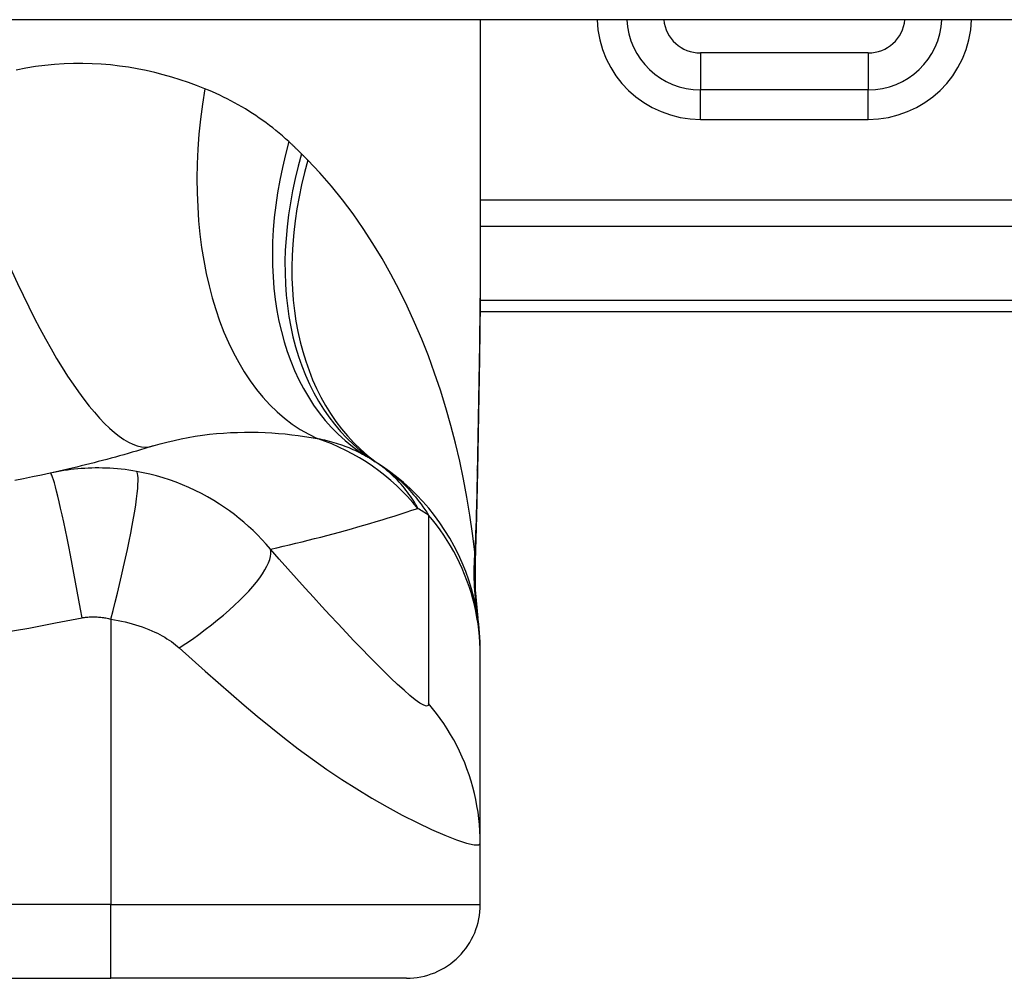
# Model space of a CAD drawing. Header units: inches. Extents: x 12 to 399, y 35 to 188.
# Tile 131 of 191: x 16.547 to 17.071, y 186.534 to 187.045. Entities that reach past the tile are written whole.
import ezdxf

# ---------------------------------------------------------------- set-up
doc = ezdxf.new("R2010")
doc.units = ezdxf.units.IN
doc.header["$MEASUREMENT"] = 0
doc.layers.add('Visible Edges(ANSI)', color=7, linetype='Continuous', lineweight=25)
doc.layers.add('Visible Tangent Edges(ANSI)', color=7, linetype='Continuous', lineweight=25)

msp = doc.modelspace()

# ---------------------------------------------------------------- linework, layer by layer
at = {"layer": 'Visible Edges(ANSI)'}
for p, q in [((53.86231792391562, 187.0446078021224), (12.25731792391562, 187.0446078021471)), ((16.79217619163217, 187.044607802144), (16.7921761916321, 186.9226592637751)), ((16.99886910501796, 187.0072180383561), (16.90949133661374, 187.0072180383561)), ((16.79198847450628, 186.8891078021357), (17.15831792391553, 186.8891078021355)), ((16.79217619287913, 186.7060587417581), (16.79217619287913, 186.7084801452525)), ((16.79217619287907, 186.6056330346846), (16.79217619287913, 186.7060587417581)), ((16.7921761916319, 186.5730959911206), (16.79217619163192, 186.6056330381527)), ((16.22131004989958, 186.5337259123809), (16.59532579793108, 186.5337259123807)), ((16.75280611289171, 186.5337259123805), (16.59532579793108, 186.5337259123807))]:
    msp.add_line(p, q, dxfattribs=at)
at = {"layer": 'Visible Edges(ANSI)', "flags": 128}
for points in [[(16.79217619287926, 186.9226592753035), (16.79203274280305, 186.893645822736), (16.79167195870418, 186.8641449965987), (16.79119819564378, 186.8342573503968), (16.7907158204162, 186.8040834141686)], [(16.61781839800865, 186.8174155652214), (16.61561356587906, 186.8167350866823), (16.61340209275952, 186.8160611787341), (16.61118397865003, 186.8153938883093), (16.60895922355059, 186.814733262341), (16.6067278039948, 186.8140792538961), (16.60448974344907, 186.8134319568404), (16.60224501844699, 186.8127913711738), (16.59999365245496, 186.8121575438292), (16.59773559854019, 186.8115304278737), (16.59547090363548, 186.810910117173), (16.59319952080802, 186.8102966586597), (16.59092145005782, 186.8096899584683), (16.58863669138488, 186.8090902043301), (16.5863452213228, 186.8084973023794), (16.58404706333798, 186.8079113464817), (16.58174217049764, 186.8073323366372), (16.57943056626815, 186.8067603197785), (16.57711222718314, 186.8061952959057), (16.5747871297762, 186.8056373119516), (16.57245529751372, 186.805086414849), (16.57011673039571, 186.8045426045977), (16.56777138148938, 186.8040059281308), (16.56541925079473, 186.8034763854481), (16.56306036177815, 186.8029540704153)], [(16.56306036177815, 186.8029540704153), (16.55833357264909, 186.8019334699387), (16.55360246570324, 186.800946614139), (16.54885584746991, 186.7999910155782), (16.54410052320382, 186.7990680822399)], [(16.79217619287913, 186.7084801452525), (16.79208483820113, 186.7131246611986), (16.79180758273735, 186.7178040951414), (16.79134024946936, 186.7225075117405), (16.790679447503, 186.7272236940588), (16.78982267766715, 186.7319409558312), (16.7887683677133, 186.7366471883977), (16.78751595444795, 186.7413301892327), (16.78606582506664, 186.7459775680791), (16.78441944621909, 186.7505768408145), (16.78257930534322, 186.7551157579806), (16.78054889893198, 186.7595820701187), (16.77833276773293, 186.7639639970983), (16.775936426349, 186.7682499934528), (16.77336628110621, 186.7724291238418), (16.77062967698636, 186.7764909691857), (16.76773473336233, 186.7804258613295), (16.76469027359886, 186.7842248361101), (16.76150582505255, 186.7878797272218), (16.75819140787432, 186.7913833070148), (16.75475753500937, 186.7947291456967), (16.75121504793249, 186.7979119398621), (16.74757505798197, 186.8009270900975), (16.74384880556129, 186.8037711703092), (16.74004762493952, 186.8064415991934)], [(16.7907158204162, 186.8040834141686), (16.7902150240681, 186.7797785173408), (16.78937419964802, 186.7559796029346)], [(16.78937419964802, 186.7559796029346), (16.78942251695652, 186.7408037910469), (16.79091648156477, 186.7256842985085)]]:
    msp.add_lwpolyline(points, dxfattribs=at)
at = {"layer": 'Visible Edges(ANSI)'}
for centre, radius, start, end in [((16.90949133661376, 187.0465881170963), 0.0393700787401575, 182.8831943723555, 269.9999999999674), ((16.99886910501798, 187.0465881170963), 0.0393700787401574, 269.9999999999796, 357.1168056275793), ((16.67101914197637, 186.7105152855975), 0.1181102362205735, 56.47918401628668, 58.69993221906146), ((16.4083179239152, 186.3139301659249), 0.59381149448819, 56.03787205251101, 56.47918401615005), ((16.75280611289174, 186.5730959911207), 0.0393700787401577, 269.9999999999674, 0)]:
    msp.add_arc(centre, radius, start, end, dxfattribs=at)
at = {"layer": 'Visible Tangent Edges(ANSI)'}
for p, q in [((16.90949133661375, 187.0269030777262), (16.90949133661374, 187.0072180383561)), ((16.99886910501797, 187.0269030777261), (16.90949133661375, 187.0269030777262)), ((16.99886910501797, 187.0269030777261), (16.99886910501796, 187.007218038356)), ((16.90949133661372, 186.9914700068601), (16.90949133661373, 187.0072180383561)), ((16.99886910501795, 186.99147000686), (16.99886910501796, 187.0072180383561)), ((16.90949133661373, 186.9914700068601), (16.99886910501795, 186.99147000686)), ((17.34941146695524, 186.9484427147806), (16.79217619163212, 186.9484427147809)), ((16.79217619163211, 186.9345232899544), (17.34941146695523, 186.934523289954)), ((17.15831792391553, 186.8948734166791), (16.79204385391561, 186.8948734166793)), ((16.59532579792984, 186.7251752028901), (16.59532579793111, 186.5730959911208)), ((16.59532579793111, 186.5730959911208), (16.22131004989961, 186.573095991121)), ((16.59532579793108, 186.5337259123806), (16.59532579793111, 186.5730959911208)), ((16.59532579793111, 186.5730959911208), (16.79217619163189, 186.5730959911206))]:
    msp.add_line(p, q, dxfattribs=at)
at = {"layer": 'Visible Tangent Edges(ANSI)', "flags": 128}
for points in [[(16.64533164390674, 187.0078444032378), (16.64104029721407, 187.0095219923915), (16.63668629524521, 187.0111072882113), (16.63227186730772, 187.012595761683), (16.6277992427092, 187.0139828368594), (16.62327062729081, 187.0152639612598), (16.61868829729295, 187.0164345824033), (16.61405445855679, 187.0174901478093), (16.60937131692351, 187.0184261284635), (16.60464112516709, 187.0192379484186), (16.5998661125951, 187.019921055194), (16.59504803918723, 187.0204717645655), (16.59018803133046, 187.0208863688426), (16.58528726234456, 187.0211603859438), (16.58034692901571, 187.0212893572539), (16.5753682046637, 187.0212688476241), (16.57035228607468, 187.0210943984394), (16.56530034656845, 187.0207615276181), (16.56021358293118, 187.0202658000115), (16.55509316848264, 187.0196027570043), (16.54994579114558, 187.0187679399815), (16.54478036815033, 187.0177581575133)], [(16.69012901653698, 186.9796359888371), (16.68845069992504, 186.9811560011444), (16.68675457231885, 186.982645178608), (16.68504084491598, 186.984103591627), (16.68330975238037, 186.9855313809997), (16.68156145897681, 186.9869286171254), (16.67979622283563, 186.988295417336), (16.67801418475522, 186.9896318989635), (16.67621562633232, 186.9909381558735), (16.6744007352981, 186.9922142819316), (16.67256998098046, 186.9934602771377), (16.67072352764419, 186.9946763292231), (16.66886142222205, 186.9958626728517), (16.66698375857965, 186.9970194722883), (16.66509060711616, 186.9981469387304), (16.66318206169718, 186.9992453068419), (16.66125821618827, 187.0003147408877), (16.65931907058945, 187.0013554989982), (16.6573646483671, 187.0023676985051), (16.65539523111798, 187.0033514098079), (16.65341105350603, 187.0043066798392), (16.65141235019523, 187.0052335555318), (16.64939937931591, 187.0061321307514), (16.64737237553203, 187.0070023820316), (16.64533164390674, 187.0078444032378)], [(16.69694109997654, 186.9730933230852), (16.69666243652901, 186.9733720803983), (16.69638332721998, 186.9736502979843), (16.69610377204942, 186.973928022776), (16.69582374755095, 186.9742052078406), (16.69554330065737, 186.9744818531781), (16.69526238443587, 186.9747580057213), (16.69498102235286, 186.975033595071), (16.69469921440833, 186.97530866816), (16.69441693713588, 186.9755832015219), (16.69413423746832, 186.9758571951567), (16.69385106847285, 186.9761306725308), (16.69356745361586, 186.9764035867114), (16.69328336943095, 186.9766759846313), (16.69299886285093, 186.9769478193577), (16.6927139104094, 186.977219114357), (16.69242848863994, 186.9774898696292), (16.69214262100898, 186.9777600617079), (16.6918563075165, 186.9780297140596), (16.6915695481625, 186.9782988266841), (16.69128234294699, 186.9785673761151), (16.69099469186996, 186.9788353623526), (16.69070657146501, 186.9791027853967), (16.69041802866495, 186.9793696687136), (16.69012901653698, 186.9796359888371)], [(16.70028855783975, 186.969710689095), (16.70015010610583, 186.969851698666), (16.70001158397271, 186.9699926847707), (16.69987296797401, 186.9701336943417), (16.69973428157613, 186.9702746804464), (16.69959547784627, 186.970415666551), (16.69945658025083, 186.9705566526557), (16.6993176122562, 186.9706976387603), (16.69917852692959, 186.9708386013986), (16.6990393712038, 186.9709795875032), (16.69890012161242, 186.9711205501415), (16.69876077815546, 186.9712614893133), (16.69862134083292, 186.9714024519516), (16.69848183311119, 186.9715433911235), (16.69834220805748, 186.9716843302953), (16.69820251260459, 186.9718252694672), (16.69806272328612, 186.9719661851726), (16.69792281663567, 186.9721071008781), (16.69778283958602, 186.9722480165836), (16.6976427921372, 186.9723889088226), (16.69750262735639, 186.9725298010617), (16.69736236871, 186.9726706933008), (16.69722203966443, 186.9728115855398), (16.69708161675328, 186.9729524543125), (16.69694109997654, 186.9730933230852)], [(16.78925637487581, 186.7610438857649), (16.78806396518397, 186.7707692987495), (16.78666359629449, 186.7804755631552), (16.78505401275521, 186.7901531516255), (16.78323392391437, 186.7997926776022), (16.78120206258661, 186.8093846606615), (16.77895717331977, 186.8189197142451), (16.77649795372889, 186.8283883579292), (16.77382316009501, 186.8377811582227), (16.77093173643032, 186.8470884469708), (16.76782371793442, 186.8562991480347), (16.76449748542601, 186.865403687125), (16.76095110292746, 186.8743928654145), (16.75718262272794, 186.8832574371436), (16.75319012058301, 186.891988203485), (16.74897167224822, 186.9005758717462), (16.74452531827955, 186.9090112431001), (16.7398457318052, 186.9172894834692), (16.73492461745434, 186.9254058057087), (16.72976111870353, 186.9333427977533), (16.72435460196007, 186.9410826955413), (16.7187044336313, 186.948607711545), (16.7128101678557, 186.9558998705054), (16.7066716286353, 186.9629404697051), (16.70028855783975, 186.969710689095)], [(16.79217622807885, 186.9226592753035), (16.79217099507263, 186.9178861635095), (16.79215587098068, 186.91309824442), (16.79213153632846, 186.908295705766), (16.79209863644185, 186.9034788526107), (16.79205781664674, 186.898647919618), (16.79200969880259, 186.8938032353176), (16.7919549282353, 186.8889450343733), (16.79189412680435, 186.8840735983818), (16.79182795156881, 186.8791892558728), (16.79175702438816, 186.8742926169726), (16.79168187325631, 186.8693843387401), (16.79160306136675, 186.8644648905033), (16.79152108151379, 186.8595346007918), (16.79143648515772, 186.8545938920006), (16.79134980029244, 186.8496431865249), (16.79126155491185, 186.8446828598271), (16.79117226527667, 186.8397131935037), (16.79108238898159, 186.834733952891), (16.79099234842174, 186.8297452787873), (16.79090254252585, 186.8247474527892), (16.79081337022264, 186.8197408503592), (16.79072525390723, 186.8147256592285), (16.79063859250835, 186.8097022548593), (16.79055379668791, 186.8046708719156)], [(16.61781839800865, 186.8174155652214), (16.62150825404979, 186.8185104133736), (16.62522695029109, 186.8195131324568), (16.6289695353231, 186.8204241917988), (16.63273091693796, 186.821243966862), (16.63650553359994, 186.8219735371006), (16.64028782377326, 186.8226143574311), (16.6440722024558, 186.8231678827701), (16.64785296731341, 186.8236354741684), (16.65162089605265, 186.8240191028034), (16.65537202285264, 186.8243213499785), (16.65910512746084, 186.8245448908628), (16.66281898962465, 186.8246923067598), (16.66651234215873, 186.8247663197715), (16.6701839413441, 186.8247695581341), (16.67383259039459, 186.8247046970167), (16.67745706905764, 186.82457427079), (16.6810559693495, 186.8243803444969), (16.68462687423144, 186.8241254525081), (16.6881673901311, 186.8238122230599), (16.69167498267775, 186.8234432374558), (16.69514725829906, 186.8230211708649), (16.69858172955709, 186.8225486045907), (16.7019759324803, 186.8220281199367), (16.70532745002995, 186.821462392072)], [(16.70532745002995, 186.821462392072), (16.7066271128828, 186.8211941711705), (16.70791232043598, 186.8209130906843), (16.70918286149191, 186.8206192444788), (16.71043858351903, 186.8203125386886), (16.71167934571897, 186.8199930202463), (16.71290504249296, 186.8196605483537), (16.71411555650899, 186.8193152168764), (16.71531075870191, 186.8189569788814), (16.71649066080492, 186.8185857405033), (16.71765535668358, 186.8182014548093), (16.71880486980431, 186.8178041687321), (16.71993925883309, 186.8173936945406), (16.7210585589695, 186.8169700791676), (16.72216282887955, 186.8165332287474), (16.72325211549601, 186.8160830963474), (16.72432641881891, 186.8156196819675), (16.72538560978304, 186.8151429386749), (16.72642972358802, 186.8146530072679), (16.72745877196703, 186.8141497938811), (16.72847282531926, 186.8136333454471), (16.72947190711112, 186.8131036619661), (16.73045606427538, 186.8125608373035), (16.73142534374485, 186.8120047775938), (16.73237978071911, 186.8114355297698)], [(16.75893874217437, 186.7841863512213), (16.75833210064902, 186.7852903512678), (16.75770161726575, 186.7863906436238), (16.75704656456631, 186.7874868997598), (16.75636625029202, 186.7885787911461), (16.75565997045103, 186.7896660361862), (16.75492698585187, 186.7907483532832), (16.75416661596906, 186.7918254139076), (16.75337814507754, 186.7928969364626), (16.75256085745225, 186.7939625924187), (16.75171404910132, 186.7950221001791), (16.75083700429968, 186.7960751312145), (16.74992903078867, 186.7971214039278), (16.74898938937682, 186.7981606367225), (16.74801739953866, 186.7991924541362), (16.74701207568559, 186.8002165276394), (16.74597209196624, 186.8012322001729), (16.74489611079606, 186.8022388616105), (16.74378280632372, 186.803235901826), (16.74263084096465, 186.8042227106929), (16.74143887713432, 186.8051986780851), (16.74020557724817, 186.8061631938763), (16.73892960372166, 186.8071156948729), (16.73760963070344, 186.808055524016), (16.73624433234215, 186.8089820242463)], [(16.60906493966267, 186.803879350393), (16.60698980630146, 186.8042286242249), (16.6049228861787, 186.8045390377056), (16.60287931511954, 186.804809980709), (16.60085468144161, 186.8050427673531), (16.59883619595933, 186.8052390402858), (16.59681099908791, 186.8054003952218), (16.59477226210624, 186.8055280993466), (16.59278031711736, 186.8056193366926), (16.59083629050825, 186.805675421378), (16.5889174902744, 186.8056993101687), (16.58701262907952, 186.805692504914), (16.58512419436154, 186.8056554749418), (16.58325439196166, 186.8055890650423), (16.58139536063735, 186.8054936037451), (16.57953550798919, 186.805368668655), (16.57767779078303, 186.8052144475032), (16.57582692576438, 186.8050313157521), (16.57398295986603, 186.8048196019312), (16.57214532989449, 186.8045792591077), (16.57031424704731, 186.8043105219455), (16.56848992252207, 186.8040134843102), (16.56667266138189, 186.8036882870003), (16.56486293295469, 186.8033351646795), (16.56306036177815, 186.8029540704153)], [(16.57999439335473, 186.7258379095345), (16.57917236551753, 186.7304713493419), (16.5783223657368, 186.7351930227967), (16.57744800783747, 186.7399781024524), (16.57655356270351, 186.7447988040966), (16.57564393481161, 186.7496244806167), (16.57472459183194, 186.7544222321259), (16.57380151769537, 186.7591574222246), (16.57288104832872, 186.7637943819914), (16.57196975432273, 186.7682970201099), (16.57107441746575, 186.7726299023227), (16.57020170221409, 186.7767589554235), (16.56935810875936, 186.7806524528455), (16.56854978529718, 186.7842816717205), (16.56778236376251, 186.7876215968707), (16.56706086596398, 186.7906516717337), (16.5663895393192, 186.7933560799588), (16.56577185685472, 186.7957238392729), (16.56521037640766, 186.7977491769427), (16.56470683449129, 186.7994310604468), (16.56426205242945, 186.8007731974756), (16.56387607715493, 186.8017834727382), (16.56354815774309, 186.8024734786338), (16.56327690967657, 186.8028579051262), (16.56306036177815, 186.8029540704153)], [(16.59532578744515, 186.7251752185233), (16.59648683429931, 186.7296705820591), (16.59764586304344, 186.7342547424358), (16.59879562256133, 186.7389050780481), (16.59992834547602, 186.7435964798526), (16.60103588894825, 186.7483012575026), (16.6021098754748, 186.7529897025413), (16.60314188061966, 186.7576304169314), (16.6041235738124, 186.7621911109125), (16.60504690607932, 186.7666390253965), (16.60590432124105, 186.7709417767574), (16.60668899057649, 186.7750680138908), (16.60739488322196, 186.7789883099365), (16.6080170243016, 186.7826756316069), (16.60855151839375, 186.7861061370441), (16.60899569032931, 186.7892595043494), (16.60934808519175, 186.79211954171), (16.6096085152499, 186.7946742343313), (16.609777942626, 186.7969159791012), (16.60985852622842, 186.7988414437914), (16.609853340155, 186.8004514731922), (16.60976639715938, 186.8017507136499), (16.60960241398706, 186.8027472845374), (16.60936667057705, 186.8034522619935), (16.60906493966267, 186.803879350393)], [(16.68030903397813, 186.7624488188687), (16.67808418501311, 186.7650510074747), (16.67581005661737, 186.7675618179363), (16.6734888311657, 186.7699835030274), (16.67112194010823, 186.7723184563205), (16.66871008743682, 186.774569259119), (16.66625390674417, 186.7767383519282), (16.66375363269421, 186.7788285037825), (16.66120659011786, 186.7808426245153), (16.65860961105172, 186.7827837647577), (16.65595952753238, 186.7846549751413), (16.65320175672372, 186.7864923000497), (16.65015797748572, 186.7883975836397), (16.64686810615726, 186.7903193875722), (16.64356312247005, 186.792112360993), (16.64026970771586, 186.7937688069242), (16.63692797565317, 186.7953228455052), (16.63353400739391, 186.7967761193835), (16.63010556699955, 186.7981208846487), (16.62664814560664, 186.7993560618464), (16.623160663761, 186.8004827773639), (16.61965058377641, 186.8014992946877), (16.61612675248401, 186.8024043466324), (16.61259710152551, 186.8031973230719), (16.60906493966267, 186.803879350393)], [(16.74004762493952, 186.8064415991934), (16.74110517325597, 186.8057156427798), (16.74215911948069, 186.80496453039), (16.74320949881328, 186.8041877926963), (16.74425636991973, 186.8033850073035), (16.74529975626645, 186.8025556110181), (16.7463397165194, 186.801699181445), (16.7473762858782, 186.8008152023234), (16.74840995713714, 186.7999029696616), (16.74944152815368, 186.7989612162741), (16.75047092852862, 186.7979889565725), (16.75149809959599, 186.7969852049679), (16.75252297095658, 186.7959490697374), (16.75354546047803, 186.7948795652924), (16.75456549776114, 186.7937756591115), (16.75558302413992, 186.7926365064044), (16.75659794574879, 186.791461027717), (16.75761021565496, 186.7902483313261), (16.75861972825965, 186.7889974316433), (16.75962641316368, 186.7877072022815), (16.76063000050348, 186.786376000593), (16.76163017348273, 186.7850023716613), (16.76262661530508, 186.7835847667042), (16.76361903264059, 186.7821217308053), (16.76460708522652, 186.7806118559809)], [(16.79055379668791, 186.8046708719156), (16.79052222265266, 186.802820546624), (16.79048901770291, 186.8009726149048), (16.79045414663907, 186.7991270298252), (16.79041758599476, 186.7972838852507), (16.79037927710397, 186.7954432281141), (16.79033919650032, 186.7936051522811), (16.79029728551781, 186.7917696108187), (16.79025349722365, 186.7899366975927), (16.79020778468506, 186.7881065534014), (16.79016011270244, 186.7862791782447), (16.79011043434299, 186.7844548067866), (16.79005867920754, 186.7826334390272), (16.79000481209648, 186.780815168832), (16.78994877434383, 186.7790001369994), (16.78989050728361, 186.7771882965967), (16.789829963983, 186.7753798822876), (16.78976707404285, 186.7735748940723), (16.78970180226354, 186.7717734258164), (16.78963406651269, 186.7699756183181), (16.78956380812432, 186.7681815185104), (16.78949098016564, 186.7663911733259), (16.78941551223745, 186.7646047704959), (16.78933733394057, 186.7628223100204), (16.78925637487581, 186.7610438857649)], [(16.7907158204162, 186.8040834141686), (16.79071587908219, 186.8041082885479), (16.79071532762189, 186.8041331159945), (16.79071416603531, 186.8041578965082), (16.79071239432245, 186.8041826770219), (16.79071002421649, 186.8042074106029), (16.79070704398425, 186.804232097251), (16.79070346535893, 186.8042567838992), (16.79069930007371, 186.8042814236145), (16.79069452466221, 186.8043060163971), (16.79068917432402, 186.8043306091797), (16.79068322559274, 186.8043551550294), (16.79067669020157, 186.8043796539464), (16.79066957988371, 186.8044041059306), (16.79066188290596, 186.8044285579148), (16.79065362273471, 186.8044529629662), (16.79064477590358, 186.8044773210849), (16.79063536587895, 186.8045016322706), (16.79062539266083, 186.8045259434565), (16.79061485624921, 186.8045501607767), (16.7906037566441, 186.804574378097), (16.7905920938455, 186.8045985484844), (16.7905798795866, 186.8046227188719), (16.7905671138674, 186.8046467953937), (16.79055379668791, 186.8046708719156)], [(16.68030903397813, 186.7624488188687), (16.68370412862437, 186.7632082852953), (16.68708863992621, 186.7639807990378), (16.69046263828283, 186.7647662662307), (16.69382612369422, 186.7655646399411), (16.69717911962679, 186.7663759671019), (16.70052169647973, 186.7672001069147), (16.70385385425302, 186.7680370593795), (16.70717566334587, 186.7688867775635), (16.71048712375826, 186.7697492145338), (16.71378828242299, 186.7706243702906), (16.71707916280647, 186.7715121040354), (16.72035982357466, 186.7724124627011), (16.72363027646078, 186.7733253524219), (16.7268905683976, 186.7742507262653), (16.73014069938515, 186.775188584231), (16.7333807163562, 186.7761389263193), (16.73661061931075, 186.7771016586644), (16.7398304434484, 186.7780767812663), (16.74304020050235, 186.7790642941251), (16.74623990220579, 186.780064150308), (16.74942959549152, 186.7810763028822), (16.75260929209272, 186.7821007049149), (16.75577899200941, 186.7831374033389), (16.75893874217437, 186.7841863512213)], [(16.76460708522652, 186.7806118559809), (16.76460708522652, 186.776412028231), (16.76460708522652, 186.7722129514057), (16.76460708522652, 186.7680308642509), (16.76460708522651, 186.7638493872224), (16.76460708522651, 186.7596636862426), (16.76460708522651, 186.7554769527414), (16.76460708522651, 186.7512911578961), (16.7646070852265, 186.7471059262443), (16.7646070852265, 186.7429204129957), (16.7646070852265, 186.7387347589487), (16.7646070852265, 186.7345491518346), (16.76460708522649, 186.7303635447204), (16.76460708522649, 186.7261779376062), (16.76460708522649, 186.721992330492), (16.76460708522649, 186.7178068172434), (16.76460708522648, 186.7136213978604), (16.76460708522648, 186.7094355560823), (16.76460708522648, 186.7052493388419), (16.76460708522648, 186.70106410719), (16.76460708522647, 186.6968790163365), (16.76460708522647, 186.6926895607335), (16.76460708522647, 186.688495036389), (16.76459167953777, 186.6843260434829), (16.76463943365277, 186.6800987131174)], [(16.79217619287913, 186.7060587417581), (16.79212809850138, 186.7093715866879), (16.79198295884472, 186.7126971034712), (16.79173968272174, 186.7160311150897), (16.79139736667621, 186.7193695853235), (16.79095538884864, 186.7227081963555), (16.79041335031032, 186.7260427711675), (16.78977111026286, 186.7293688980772), (16.78902879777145, 186.7326822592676), (16.78818677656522, 186.7359785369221), (16.78724569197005, 186.739253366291), (16.78620642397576, 186.7425024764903), (16.78507014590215, 186.7457215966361), (16.78383825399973, 186.7489065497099), (16.78251240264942, 186.7520532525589), (16.78109448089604, 186.7551577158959), (16.7795866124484, 186.758216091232), (16.77799114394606, 186.7612246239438), (16.77631062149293, 186.7641797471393), (16.77454779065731, 186.7670780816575), (16.77270558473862, 186.7699164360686), (16.77078710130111, 186.7726916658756), (16.76879557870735, 186.7754010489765), (16.76673440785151, 186.7780419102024), (16.76460708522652, 186.7806118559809)], [(16.63178890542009, 186.7097667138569), (16.63527084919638, 186.712121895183), (16.63873915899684, 186.7145422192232), (16.64217691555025, 186.7170196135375), (16.64556647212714, 186.7195448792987), (16.64888961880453, 186.7221078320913), (16.65212784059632, 186.7246975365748), (16.65526262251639, 186.7273020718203), (16.65827573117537, 186.729909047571), (16.66114951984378, 186.7325056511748), (16.66386728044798, 186.7350786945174), (16.66641352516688, 186.7376151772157), (16.66877424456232, 186.7401020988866), (16.67093723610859, 186.7425269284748), (16.67289224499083, 186.7448778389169), (16.67463108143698, 186.7471436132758), (16.67614790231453, 186.749314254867), (16.67743907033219, 186.7513807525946), (16.67850322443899, 186.7533353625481), (16.67934130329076, 186.7551716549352), (16.67995624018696, 186.7568845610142), (16.68035303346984, 186.7584704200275), (16.68053834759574, 186.7599268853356), (16.6805204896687, 186.7612529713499), (16.68030903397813, 186.7624488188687)], [(16.76463943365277, 186.6800987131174), (16.76438876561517, 186.6790557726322), (16.76351465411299, 186.678768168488), (16.76204237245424, 186.67923313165), (16.76002482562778, 186.6804030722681), (16.75754522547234, 186.6821951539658), (16.75469089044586, 186.6845107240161), (16.75153633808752, 186.6872595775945), (16.74814349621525, 186.6903634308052), (16.7445647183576, 186.6937545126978), (16.74083518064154, 186.6973845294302), (16.73698323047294, 186.7012136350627), (16.73302731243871, 186.7052147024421), (16.72898276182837, 186.7093651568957), (16.72485948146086, 186.7136500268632), (16.72066543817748, 186.718057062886), (16.71640533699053, 186.7225788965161), (16.71208175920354, 186.7272114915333), (16.70769891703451, 186.7319491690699), (16.70326480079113, 186.7367831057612), (16.69878659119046, 186.7417054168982), (16.6942568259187, 186.7467254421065), (16.68965903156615, 186.7518641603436), (16.6849847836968, 186.757133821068), (16.68030903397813, 186.7624488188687)], [(16.78935342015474, 186.7580681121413), (16.78934926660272, 186.7581353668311), (16.7893451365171, 186.7582080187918), (16.78934102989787, 186.7582860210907), (16.78933694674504, 186.7583693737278), (16.7893328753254, 186.7584579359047), (16.78932881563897, 186.7585516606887), (16.78932479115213, 186.758650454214), (16.78932076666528, 186.7587543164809), (16.78931675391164, 186.7588631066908), (16.7893127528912, 186.758976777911), (16.78930876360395, 186.7590952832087), (16.7893047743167, 186.7592185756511), (16.78930078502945, 186.7593465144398), (16.7892968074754, 186.7594791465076), (16.78929281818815, 186.7596162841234), (16.7892888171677, 186.7597579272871), (16.78928481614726, 186.759904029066), (16.78928080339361, 186.7600544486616), (16.78927677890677, 186.7602091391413), (16.78927273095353, 186.7603680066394), (16.7892686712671, 186.7605310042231), (16.78926459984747, 186.7606980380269), (16.78926049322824, 186.7608690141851), (16.78925637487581, 186.7610438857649)], [(16.78937373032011, 186.7559795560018), (16.78937743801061, 186.756066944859), (16.78938075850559, 186.7561543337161), (16.78938366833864, 186.7562416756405), (16.78938619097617, 186.756328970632), (16.78938831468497, 186.7564162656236), (16.78939005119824, 186.7565035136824), (16.78939137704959, 186.7565907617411), (16.78939231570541, 186.7566779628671), (16.78939285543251, 186.7567651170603), (16.78939299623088, 186.7568522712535), (16.78939273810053, 186.7569393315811), (16.78939209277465, 186.7570263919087), (16.78939104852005, 186.7571134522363), (16.78938960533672, 186.7572004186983), (16.78938776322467, 186.7572873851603), (16.78938553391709, 186.7573743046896), (16.78938290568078, 186.757461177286), (16.78937987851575, 186.7575480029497), (16.7893764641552, 186.7576347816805), (16.78937263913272, 186.7577215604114), (16.78936842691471, 186.7578082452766), (16.78936382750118, 186.7578949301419), (16.78935881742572, 186.7579815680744), (16.78935342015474, 186.7580681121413)], [(16.53748745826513, 186.7179582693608), (16.55169417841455, 186.7203930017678), (16.56585281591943, 186.7230891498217), (16.57999439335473, 186.7258379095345)], [(16.57999439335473, 186.7258379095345), (16.58060670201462, 186.7259401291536), (16.58122098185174, 186.7260314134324), (16.58183725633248, 186.7261118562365), (16.58245531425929, 186.726181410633), (16.58307499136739, 186.7262399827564), (16.58369609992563, 186.7262875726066), (16.58431852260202, 186.7263241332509), (16.58494235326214, 186.7263497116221), (16.58556749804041, 186.7263642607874), (16.58619233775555, 186.7263676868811), (16.58681579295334, 186.7263598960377), (16.58744166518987, 186.7263410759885), (16.58807244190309, 186.7263112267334), (16.58870732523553, 186.7262701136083), (16.58934539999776, 186.7262175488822), (16.58999032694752, 186.7261531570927), (16.59064945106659, 186.726075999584), (16.59132227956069, 186.7259857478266), (16.59198886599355, 186.7258832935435), (16.59265136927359, 186.725768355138), (16.59331394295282, 186.7256404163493), (16.59398069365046, 186.7254990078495), (16.59465300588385, 186.7253438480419), (16.59532578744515, 186.7251752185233)], [(16.59532578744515, 186.7251752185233), (16.59724864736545, 186.7248576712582), (16.59916364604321, 186.7245022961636), (16.60106860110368, 186.7241091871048), (16.60295874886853, 186.7236789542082), (16.60482892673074, 186.7232123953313), (16.60667467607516, 186.722710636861), (16.60849625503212, 186.7221736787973), (16.61029037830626, 186.7216024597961), (16.61204709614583, 186.7209998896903), (16.61376833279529, 186.7203659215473), (16.61548621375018, 186.7196905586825), (16.6171859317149, 186.7189768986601), (16.61874276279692, 186.7182700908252), (16.62013575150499, 186.7175859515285), (16.62146118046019, 186.7168935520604), (16.62274842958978, 186.7161821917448), (16.62399907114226, 186.715451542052), (16.62521470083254, 186.7147010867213), (16.62639670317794, 186.7139304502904), (16.62754484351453, 186.7131393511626), (16.62865874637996, 186.7123276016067), (16.62973798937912, 186.7114949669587), (16.63078175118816, 186.710641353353), (16.63178890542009, 186.7097667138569)], [(16.63178890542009, 186.7097667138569), (16.63866148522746, 186.703623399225), (16.64558867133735, 186.6974520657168), (16.65247159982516, 186.6913472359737), (16.65935495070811, 186.6853058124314), (16.66629811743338, 186.6793159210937), (16.67334186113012, 186.6733772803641), (16.68049913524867, 186.6675067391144), (16.68777916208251, 186.6617223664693), (16.69519313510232, 186.6560388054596), (16.70275447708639, 186.6504691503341), (16.71046759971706, 186.6450299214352), (16.71832474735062, 186.6397424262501), (16.72631064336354, 186.6346306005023), (16.73438879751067, 186.6297262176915), (16.74250954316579, 186.6250654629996), (16.75058855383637, 186.6206971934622), (16.7585175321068, 186.6166788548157), (16.76613240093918, 186.6130872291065), (16.77323524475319, 186.6100096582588), (16.77958262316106, 186.6075455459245), (16.78489121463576, 186.6058024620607), (16.78888083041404, 186.6048723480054), (16.79134947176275, 186.604811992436), (16.79217619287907, 186.6056330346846)], [(16.79217619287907, 186.6056330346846), (16.79212815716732, 186.6089491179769), (16.79198319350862, 186.6122772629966), (16.79174018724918, 186.6156133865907), (16.79139827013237, 186.6189533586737), (16.79095679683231, 186.6222930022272), (16.79041536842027, 186.6256279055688), (16.78977386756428, 186.6289538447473), (16.78903238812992, 186.6322663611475), (16.78819131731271, 186.6355611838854), (16.78725130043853, 186.6388339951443), (16.78621321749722, 186.6420803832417), (16.78507823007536, 186.6452961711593), (16.78384773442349, 186.6484771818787), (16.78252339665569, 186.6516192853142), (16.7811071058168, 186.6547185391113), (16.77960098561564, 186.6577710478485), (16.77800735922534, 186.6607731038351), (16.77632880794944, 186.663721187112), (16.77456805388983, 186.6666118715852), (16.77272804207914, 186.6694419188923), (16.77081185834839, 186.6722083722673), (16.76882275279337, 186.6749083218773), (16.76676411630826, 186.6775392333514), (16.76463943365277, 186.6800987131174)]]:
    msp.add_lwpolyline(points, dxfattribs=at)
at = {"layer": 'Visible Tangent Edges(ANSI)'}
for centre, radius, start, end in [((16.90949133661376, 187.0465881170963), 0.0551181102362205, 182.0589986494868, 269.9999999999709), ((16.90949133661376, 187.0465881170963), 0.0196850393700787, 185.7737221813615, 269.9999999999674), ((16.99886910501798, 187.0465881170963), 0.0551181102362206, 269.9999999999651, 357.9410013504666), ((16.99886910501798, 187.0465881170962), 0.0196850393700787, 269.9999999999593, 354.2262778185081), ((16.52903943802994, 186.4133343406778), 0.4363311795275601, 57.32434627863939, 58.20431596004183)]:
    msp.add_arc(centre, radius, start, end, dxfattribs=at)
for centre, major_axis, ratio, start_param, end_param in [((16.76687715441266, 187.0078444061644), (-0.0508294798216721, -0.1901747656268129), 0.6042411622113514, 4.872506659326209, 6.18773570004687), ((16.83464752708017, 186.9796359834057), (-0.1022677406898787, -0.1682004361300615), 0.6786015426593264, 5.103707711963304, 6.283185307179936), ((16.84495297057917, 186.9730933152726), (-0.1087086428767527, -0.1641112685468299), 0.6890586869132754, 5.140583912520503, 6.28318530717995), ((16.85001707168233, 186.9697106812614), (-0.1099694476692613, -0.1632690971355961), 0.6969087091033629, 5.151259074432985, 6.283185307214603), ((16.55942900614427, 187.0054069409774), (0.0583894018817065, -0.1879913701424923), 0.2492511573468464, 4.997806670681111, 6.283185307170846), ((16.66839761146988, 186.709633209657), (0.0374595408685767, -0.1120125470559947), 0.992002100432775, 1.934246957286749, 2.496048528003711), ((16.98460942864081, 186.7610438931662), (-0.1940896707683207, -0.0328523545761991), 0.8025726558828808, 6.075329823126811, 6.283185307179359), ((16.98566734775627, 186.7543579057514), (-0.1947508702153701, -0.0286736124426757), 0.9169404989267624, 6.103459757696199, 6.283185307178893)]:
    msp.add_ellipse(centre, major_axis=major_axis, ratio=ratio, start_param=start_param, end_param=end_param, dxfattribs=at)

doc.saveas('drawing.dxf')
